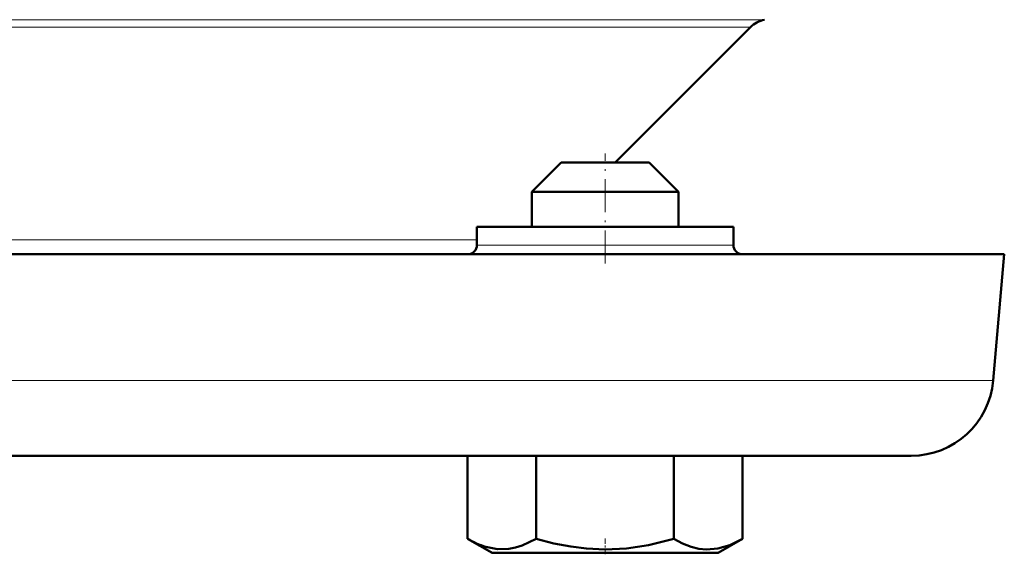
# Model space of a CAD drawing. Extents: x -1438 to 1837, y -1580 to 612.
# Tile 52 of 90: x -472 to -418, y 7 to 36. Entities that reach past the tile are written whole.
import ezdxf

# ---------------------------------------------------------------- set-up
doc = ezdxf.new("R2010")
doc.units = 0
doc.linetypes.add('DASHDOT', pattern=[18.5, 12, -3, 0.5, -3])

msp = doc.modelspace()

# ---------------------------------------------------------------- linework, layer by layer
at = {"color": 7, "lineweight": 18}
for p, q in [((-551.443, 35.518), (-431.66, 35.518)), ((-430.883, 35.93), (-491.551, 35.93)), ((-484.551, 23.918), (-446.59, 23.918)), ((-446.59, 23.627), (-433.527, 23.627)), ((-433.527, 23.627), (-432.59, 23.627)), ((-491.551, 16.235), (-418.401, 16.235))]:
    msp.add_line(p, q, dxfattribs=at)
at = {"color": 7, "lineweight": 50}
for p, q in [((-431.66, 35.518), (-439.051, 28.127)), ((-441.99, 28.127), (-443.59, 26.527)), ((-439.59, 28.127), (-441.99, 28.127)), ((-437.19, 28.127), (-439.59, 28.127)), ((-437.19, 28.127), (-435.59, 26.527)), ((-439.59, 26.527), (-443.59, 26.527)), ((-443.59, 24.627), (-443.59, 26.527)), ((-435.59, 26.527), (-439.59, 26.527)), ((-435.59, 24.627), (-435.59, 26.527)), ((-435.59, 24.627), (-435.59, 26.527)), ((-433.527, 24.627), (-446.59, 24.627)), ((-446.59, 23.627), (-446.59, 24.627)), ((-432.59, 24.627), (-433.527, 24.627)), ((-432.59, 24.627), (-432.59, 23.627)), ((-432.59, 23.627), (-432.59, 24.627)), ((-491.551, 23.127), (-417.798, 23.127)), ((-441.59, 23.127), (-443.59, 23.127)), ((-439.59, 23.127), (-435.59, 23.127)), ((-439.59, 23.127), (-437.59, 23.127)), ((-437.59, 23.127), (-435.59, 23.127)), ((-417.798, 23.127), (-418.401, 16.235)), ((-491.551, 12.127), (-422.884, 12.127)), ((-447.103, 12.127), (-447.103, 7.599)), ((-443.35, 12.127), (-443.35, 7.597)), ((-435.844, 12.127), (-435.844, 7.593)), ((-432.092, 12.127), (-432.092, 7.591)), ((-432.088, 12.127), (-432.088, 7.593)), ((-445.765, 6.827), (-447.103, 7.599)), ((-445.765, 6.827), (-447.095, 7.595)), ((-433.415, 6.827), (-432.092, 7.591)), ((-433.415, 6.827), (-432.092, 7.591)), ((-432.135, 7.566), (-432.088, 7.593)), ((-445.765, 6.827), (-445.555, 6.827)), ((-445.555, 6.827), (-439.59, 6.827)), ((-439.59, 6.827), (-433.415, 6.827))]:
    msp.add_line(p, q, dxfattribs=at)
at = {"color": 7, "linetype": 'DASHDOT', "lineweight": 18, "ltscale": 0.15}
msp.add_line((-439.59, 22.627), (-439.59, 28.627), dxfattribs=at)
at = {"color": 7, "linetype": 'DASHDOT', "lineweight": 18, "ltscale": 0.023199}
msp.add_line((-439.59, 6.749), (-439.59, 7.677), dxfattribs=at)
at = {"color": 7, "lineweight": 50}
for points in [[(-446.098, 7.151), (-445.469, 7.029), (-444.847, 7.043), (-444.483, 7.115), (-444.113, 7.232), (-443.35, 7.597)], [(-443.35, 7.597), (-442.39, 7.348), (-441.458, 7.167), (-440.612, 7.061), (-439.59, 7.014)], [(-439.59, 7.014), (-438.423, 7.074), (-437.233, 7.254), (-435.844, 7.593)], [(-435.844, 7.593), (-435.365, 7.344), (-434.899, 7.162), (-434.476, 7.057), (-434.058, 7.012), (-433.43, 7.062), (-432.787, 7.25), (-432.092, 7.591)]]:
    msp.add_lwpolyline(points, dxfattribs=at)
for centre, radius, start, end in [((-430.599, 34.458), 1.5, 100.9286, 135), ((-447.09, 23.627), 0.5, 270, 360), ((-432.09, 23.627), 0.5, 180, 270), ((-422.884, 16.627), 4.5, 270, 355), ((-444.673, 11.679), 4.747, 239.2257, 252.5363)]:
    msp.add_arc(centre, radius, start, end, dxfattribs=at)

doc.saveas('drawing.dxf')
